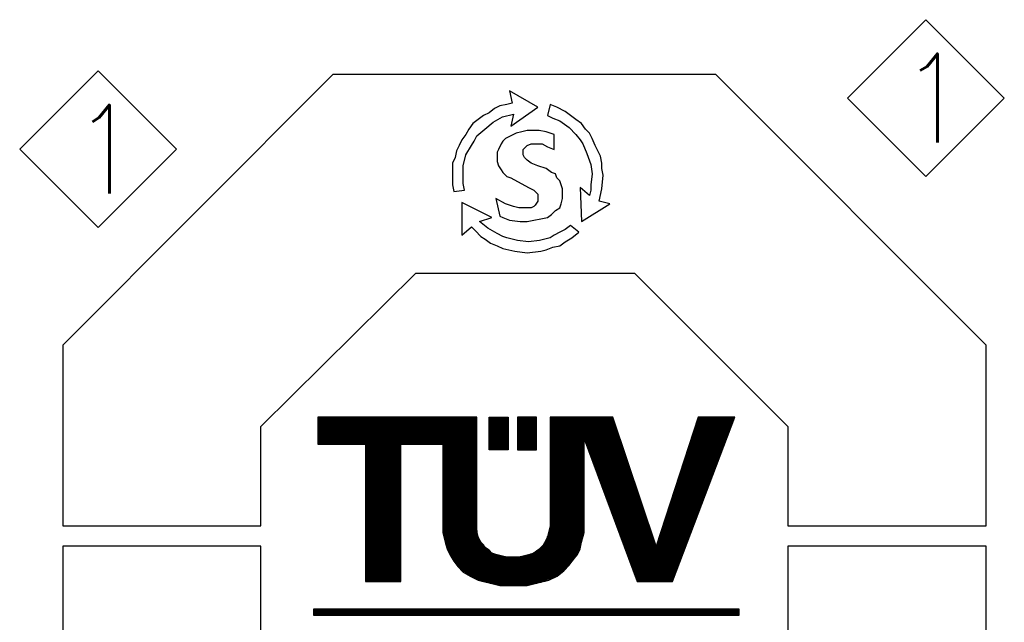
# Model space of a CAD drawing. Header units: millimetres. Extents: x 0 to 1733, y 0 to 1188.
# Tile 102 of 157: x 292 to 399, y 1041 to 1106. Entities that reach past the tile are written whole.
import ezdxf

# ---------------------------------------------------------------- set-up
doc = ezdxf.new("R2010")
doc.units = ezdxf.units.MM
doc.header["$LTSCALE"] = 0.727559
doc.layers.add('NoLayerName_001', color=7, linetype='Continuous')
doc.styles.get("Standard").update_dxf_attribs({"font": 'txt', "bigfont": 'extfont2'})

# ---------------------------------------------------------------- blocks, each defined once
blk = doc.blocks.new('ASM_0001')
at = {"color": 7, "linetype": 'Continuous', "lineweight": 13}
for p, q in [((-0.5, 0.5), (0, 1)), ((0.5, 0.5), (0, 1)), ((0, 0), (-0.5, 0.5)), ((0, 0), (0.5, 0.5))]:
    blk.add_line(p, q, dxfattribs=at)
at = {"color": 7, "linetype": 'Continuous', "lineweight": 13, "width": 0.9}
blk.add_text('1', height=0.5657, dxfattribs=at).set_placement((-0.1673, 0.2172))
blk = doc.blocks.new('*X75')
at = {"color": 7, "linetype": 'Continuous', "lineweight": 25}
for p, q in [((0, 0.142), (11.507, 0.142)), ((0, 0.114), (11.507, 0.114)), ((0, 0.085), (11.507, 0.085)), ((0, 0.057), (11.507, 0.057)), ((0, 0.028), (11.507, 0.028)), ((0, 0), (11.507, 0))]:
    blk.add_line(p, q, dxfattribs=at)
blk = doc.blocks.new('*X76')
at = {"color": 7, "linetype": 'Continuous', "lineweight": 25}
for p, q in [((0, 0.852), (0.515, 0.852)), ((0, 0.824), (0.515, 0.824)), ((0, 0.795), (0.515, 0.795)), ((0, 0.767), (0.515, 0.767)), ((0, 0.739), (0.515, 0.739)), ((0, 0.71), (0.515, 0.71)), ((0, 0.682), (0.515, 0.682)), ((0, 0.653), (0.515, 0.653)), ((0, 0.625), (0.515, 0.625)), ((0, 0.597), (0.515, 0.597)), ((0, 0.568), (0.515, 0.568)), ((0, 0.54), (0.515, 0.54)), ((0, 0.511), (0.515, 0.511)), ((0, 0.483), (0.515, 0.483)), ((0, 0.455), (0.515, 0.455)), ((0, 0.426), (0.515, 0.426)), ((0, 0.398), (0.515, 0.398)), ((0, 0.369), (0.515, 0.369)), ((0, 0.341), (0.515, 0.341)), ((0, 0.313), (0.515, 0.313)), ((0, 0.284), (0.515, 0.284)), ((0, 0.256), (0.515, 0.256)), ((0, 0.227), (0.515, 0.227)), ((0, 0.199), (0.515, 0.199)), ((0, 0.17), (0.515, 0.17)), ((0, 0.142), (0.515, 0.142)), ((0, 0.114), (0.515, 0.114)), ((0, 0.085), (0.515, 0.085)), ((0, 0.057), (0.515, 0.057)), ((0, 0.028), (0.515, 0.028)), ((0, 0), (0.515, 0))]:
    blk.add_line(p, q, dxfattribs=at)
blk = doc.blocks.new('*X77')
at = {"color": 7, "linetype": 'Continuous', "lineweight": 25}
for p, q in [((0, 0.852), (0.515, 0.852)), ((0, 0.824), (0.515, 0.824)), ((0, 0.795), (0.515, 0.795)), ((0, 0.767), (0.515, 0.767)), ((0, 0.739), (0.515, 0.739)), ((0, 0.71), (0.515, 0.71)), ((0, 0.682), (0.515, 0.682)), ((0, 0.653), (0.515, 0.653)), ((0, 0.625), (0.515, 0.625)), ((0, 0.597), (0.515, 0.597)), ((0, 0.568), (0.515, 0.568)), ((0, 0.54), (0.515, 0.54)), ((0, 0.511), (0.515, 0.511)), ((0, 0.483), (0.515, 0.483)), ((0, 0.455), (0.515, 0.455)), ((0, 0.426), (0.515, 0.426)), ((0, 0.398), (0.515, 0.398)), ((0, 0.369), (0.515, 0.369)), ((0, 0.341), (0.515, 0.341)), ((0, 0.313), (0.515, 0.313)), ((0, 0.284), (0.515, 0.284)), ((0, 0.256), (0.515, 0.256)), ((0, 0.227), (0.515, 0.227)), ((0, 0.199), (0.515, 0.199)), ((0, 0.17), (0.515, 0.17)), ((0, 0.142), (0.515, 0.142)), ((0, 0.114), (0.515, 0.114)), ((0, 0.085), (0.515, 0.085)), ((0, 0.057), (0.515, 0.057)), ((0, 0.028), (0.515, 0.028)), ((0, 0), (0.515, 0))]:
    blk.add_line(p, q, dxfattribs=at)
blk = doc.blocks.new('*X78')
at = {"color": 7, "linetype": 'Continuous', "lineweight": 25}
for p, q in [((0, 0.114), (4.301, 0.114)), ((0, 0.085), (4.301, 0.085)), ((0, 0.057), (4.301, 0.057)), ((0, 0.028), (4.301, 0.028)), ((6.287, 0.114), (7.979, 0.114)), ((6.287, 0.085), (7.989, 0.085)), ((6.287, 0.057), (7.999, 0.057)), ((6.287, 0.028), (8.008, 0.028)), ((10.265, 0.028), (11.253, 0.028)), ((10.274, 0.057), (11.264, 0.057)), ((10.283, 0.085), (11.274, 0.085)), ((10.293, 0.114), (11.285, 0.114)), ((10.256, 0), (11.242, 0))]:
    blk.add_line(p, q, dxfattribs=at)
blk = doc.blocks.new('*X79')
at = {"color": 7, "linetype": 'Continuous', "lineweight": 25}
for p, q in [((0, 1.165), (4.301, 1.165)), ((0, 1.136), (4.301, 1.136)), ((0, 1.108), (4.301, 1.108)), ((0, 1.08), (4.301, 1.08)), ((6.287, 1.165), (8.018, 1.165)), ((6.287, 1.136), (8.027, 1.136)), ((6.287, 1.108), (8.037, 1.108)), ((6.287, 1.08), (8.046, 1.08)), ((10.228, 1.08), (11.21, 1.08)), ((10.237, 1.108), (11.22, 1.108)), ((10.246, 1.136), (11.231, 1.136)), ((0, 1.051), (4.301, 1.051)), ((0, 1.023), (4.301, 1.023)), ((0, 0.994), (4.301, 0.994)), ((0, 0.966), (4.301, 0.966)), ((0, 0.937), (4.301, 0.937)), ((0, 0.909), (4.301, 0.909)), ((0, 0.881), (4.301, 0.881)), ((0, 0.852), (4.301, 0.852)), ((0, 0.824), (4.301, 0.824)), ((6.287, 1.051), (8.056, 1.051)), ((6.287, 1.023), (8.066, 1.023)), ((6.287, 0.994), (8.075, 0.994)), ((6.287, 0.966), (8.085, 0.966)), ((6.287, 0.937), (8.094, 0.937)), ((6.287, 0.909), (8.104, 0.909)), ((6.287, 0.881), (8.113, 0.881)), ((6.287, 0.852), (8.123, 0.852)), ((6.287, 0.824), (8.132, 0.824)), ((10.144, 0.824), (11.112, 0.824)), ((10.154, 0.852), (11.123, 0.852)), ((10.163, 0.881), (11.134, 0.881)), ((10.172, 0.909), (11.145, 0.909)), ((10.181, 0.937), (11.156, 0.937)), ((10.191, 0.966), (11.166, 0.966)), ((10.2, 0.994), (11.177, 0.994)), ((10.209, 1.023), (11.188, 1.023)), ((10.219, 1.051), (11.199, 1.051)), ((0, 0.795), (4.301, 0.795)), ((0, 0.767), (4.301, 0.767)), ((0, 0.739), (4.301, 0.739)), ((0, 0.71), (4.301, 0.71)), ((0, 0.682), (4.301, 0.682)), ((0, 0.653), (4.301, 0.653)), ((0, 0.625), (4.301, 0.625)), ((0, 0.597), (4.301, 0.597)), ((0, 0.568), (4.301, 0.568)), ((1.287, 0.54), (2.243, 0.54)), ((3.382, 0.54), (4.301, 0.54)), ((6.287, 0.795), (8.142, 0.795)), ((6.287, 0.767), (8.152, 0.767)), ((6.287, 0.739), (8.161, 0.739)), ((6.287, 0.71), (8.171, 0.71)), ((6.287, 0.682), (7.206, 0.682)), ((6.287, 0.653), (7.206, 0.653)), ((6.287, 0.625), (7.206, 0.625)), ((6.287, 0.597), (7.206, 0.597)), ((6.287, 0.568), (7.206, 0.568)), ((6.287, 0.54), (7.206, 0.54)), ((7.211, 0.682), (8.18, 0.682)), ((7.221, 0.653), (8.19, 0.653)), ((7.232, 0.625), (8.199, 0.625)), ((7.242, 0.597), (8.209, 0.597)), ((7.253, 0.568), (8.219, 0.568)), ((7.263, 0.54), (8.228, 0.54)), ((10.052, 0.54), (11.004, 0.54)), ((10.061, 0.568), (11.015, 0.568)), ((10.07, 0.597), (11.026, 0.597)), ((10.079, 0.625), (11.037, 0.625)), ((10.089, 0.653), (11.048, 0.653)), ((10.098, 0.682), (11.058, 0.682)), ((10.107, 0.71), (11.069, 0.71)), ((10.117, 0.739), (11.08, 0.739)), ((10.126, 0.767), (11.091, 0.767)), ((10.135, 0.795), (11.102, 0.795)), ((1.287, 0.511), (2.243, 0.511)), ((1.287, 0.483), (2.243, 0.483)), ((1.287, 0.455), (2.243, 0.455)), ((1.287, 0.426), (2.243, 0.426)), ((1.287, 0.398), (2.243, 0.398)), ((1.287, 0.369), (2.243, 0.369)), ((1.287, 0.341), (2.243, 0.341)), ((1.287, 0.312), (2.243, 0.312)), ((1.287, 0.284), (2.243, 0.284)), ((3.382, 0.511), (4.301, 0.511)), ((3.382, 0.483), (4.301, 0.483)), ((3.382, 0.455), (4.301, 0.455)), ((3.382, 0.426), (4.301, 0.426)), ((3.382, 0.398), (4.301, 0.398)), ((3.382, 0.369), (4.301, 0.369)), ((3.382, 0.341), (4.301, 0.341)), ((3.382, 0.312), (4.301, 0.312)), ((3.382, 0.284), (4.301, 0.284)), ((6.287, 0.511), (7.206, 0.511)), ((6.287, 0.483), (7.206, 0.483)), ((6.287, 0.455), (7.206, 0.455)), ((6.287, 0.426), (7.206, 0.426)), ((6.287, 0.398), (7.206, 0.398)), ((6.287, 0.369), (7.206, 0.369)), ((6.287, 0.341), (7.206, 0.341)), ((6.287, 0.312), (7.206, 0.312)), ((6.287, 0.284), (7.206, 0.284)), ((7.274, 0.511), (8.238, 0.511)), ((7.284, 0.483), (8.247, 0.483)), ((7.295, 0.455), (8.257, 0.455)), ((7.306, 0.426), (8.266, 0.426)), ((7.316, 0.398), (8.276, 0.398)), ((7.327, 0.369), (8.286, 0.369)), ((7.337, 0.341), (8.295, 0.341)), ((7.348, 0.312), (8.305, 0.312)), ((7.358, 0.284), (8.314, 0.284)), ((9.968, 0.284), (10.907, 0.284)), ((9.978, 0.312), (10.918, 0.312)), ((9.987, 0.341), (10.929, 0.341)), ((9.996, 0.369), (10.94, 0.369)), ((10.005, 0.398), (10.95, 0.398)), ((10.015, 0.426), (10.961, 0.426)), ((10.024, 0.455), (10.972, 0.455)), ((10.033, 0.483), (10.983, 0.483)), ((10.042, 0.511), (10.994, 0.511)), ((1.287, 0.256), (2.243, 0.256)), ((1.287, 0.227), (2.243, 0.227)), ((1.287, 0.199), (2.243, 0.199)), ((1.287, 0.17), (2.243, 0.17)), ((1.287, 0.142), (2.243, 0.142)), ((1.287, 0.114), (2.243, 0.114)), ((1.287, 0.085), (2.243, 0.085)), ((1.287, 0.057), (2.243, 0.057)), ((1.287, 0.028), (2.243, 0.028)), ((3.382, 0.256), (4.301, 0.256)), ((3.382, 0.227), (4.301, 0.227)), ((3.382, 0.199), (4.301, 0.199)), ((3.382, 0.17), (4.301, 0.17)), ((3.382, 0.142), (4.301, 0.142)), ((3.382, 0.114), (4.301, 0.114)), ((3.382, 0.085), (4.301, 0.085)), ((3.382, 0.057), (4.301, 0.057)), ((3.382, 0.028), (4.301, 0.028)), ((6.287, 0.256), (7.206, 0.256)), ((6.287, 0.227), (7.206, 0.227)), ((6.287, 0.199), (7.206, 0.199)), ((6.287, 0.17), (7.206, 0.17)), ((6.287, 0.142), (7.206, 0.142)), ((6.287, 0.114), (7.206, 0.114)), ((6.287, 0.085), (7.206, 0.085)), ((6.287, 0.057), (7.206, 0.057)), ((6.287, 0.028), (7.206, 0.028)), ((7.369, 0.256), (8.324, 0.256)), ((7.379, 0.227), (8.333, 0.227)), ((7.39, 0.199), (8.343, 0.199)), ((7.401, 0.17), (8.353, 0.17)), ((7.411, 0.142), (8.362, 0.142)), ((7.422, 0.114), (8.372, 0.114)), ((7.432, 0.085), (8.381, 0.085)), ((7.443, 0.057), (8.391, 0.057)), ((7.453, 0.028), (8.4, 0.028)), ((9.885, 0.028), (10.81, 0.028)), ((9.894, 0.057), (10.821, 0.057)), ((9.903, 0.085), (10.832, 0.085)), ((9.913, 0.114), (10.842, 0.114)), ((9.922, 0.142), (10.853, 0.142)), ((9.931, 0.17), (10.864, 0.17)), ((9.94, 0.199), (10.875, 0.199)), ((9.95, 0.227), (10.886, 0.227)), ((9.959, 0.256), (10.896, 0.256)), ((6.287, 0), (7.206, 0)), ((7.464, 0), (8.41, 0)), ((9.876, 0), (10.799, 0))]:
    blk.add_line(p, q, dxfattribs=at)
blk = doc.blocks.new('*X80')
at = {"color": 7, "linetype": 'Continuous', "lineweight": 25}
for p, q in [((0, 0.966), (0.956, 0.966)), ((0, 0.937), (0.956, 0.937)), ((0, 0.909), (0.956, 0.909)), ((0, 0.881), (0.956, 0.881)), ((0, 0.852), (0.956, 0.852)), ((0, 0.824), (0.956, 0.824)), ((2.096, 0.966), (3.015, 0.966)), ((2.096, 0.937), (3.015, 0.937)), ((2.096, 0.909), (3.015, 0.909)), ((2.096, 0.881), (3.015, 0.881)), ((2.096, 0.852), (3.015, 0.852)), ((2.096, 0.824), (3.015, 0.824)), ((5, 0.937), (5.919, 0.937)), ((5, 0.909), (5.919, 0.909)), ((5, 0.881), (5.919, 0.881)), ((5, 0.852), (5.919, 0.852)), ((5, 0.824), (5.919, 0.824)), ((6.188, 0.937), (7.133, 0.937)), ((6.198, 0.909), (7.142, 0.909)), ((6.209, 0.881), (7.152, 0.881)), ((6.219, 0.852), (7.162, 0.852)), ((6.23, 0.824), (7.171, 0.824)), ((8.542, 0.824), (9.458, 0.824)), ((8.552, 0.852), (9.469, 0.852)), ((8.561, 0.881), (9.48, 0.881)), ((8.57, 0.909), (9.491, 0.909)), ((8.58, 0.937), (9.502, 0.937)), ((0, 0.795), (0.956, 0.795)), ((0, 0.767), (0.956, 0.767)), ((0, 0.739), (0.956, 0.739)), ((0, 0.71), (0.956, 0.71)), ((0, 0.682), (0.956, 0.682)), ((0, 0.653), (0.956, 0.653)), ((0, 0.625), (0.956, 0.625)), ((0, 0.597), (0.956, 0.597)), ((0, 0.568), (0.956, 0.568)), ((0, 0.54), (0.956, 0.54)), ((2.096, 0.795), (3.015, 0.795)), ((2.096, 0.767), (3.015, 0.767)), ((2.096, 0.739), (3.015, 0.739)), ((2.096, 0.71), (3.015, 0.71)), ((2.096, 0.682), (3.015, 0.682)), ((2.096, 0.653), (3.015, 0.653)), ((2.096, 0.625), (3.015, 0.625)), ((2.096, 0.597), (3.015, 0.597)), ((2.096, 0.568), (3.015, 0.568)), ((2.096, 0.54), (3.015, 0.54)), ((5, 0.795), (5.919, 0.795)), ((5, 0.767), (5.919, 0.767)), ((5, 0.739), (5.919, 0.739)), ((5, 0.71), (5.919, 0.71)), ((5, 0.682), (5.919, 0.682)), ((5, 0.653), (5.919, 0.653)), ((5, 0.625), (5.919, 0.625)), ((5, 0.597), (5.919, 0.597)), ((5, 0.568), (5.919, 0.568)), ((5, 0.54), (5.919, 0.54)), ((6.24, 0.795), (7.181, 0.795)), ((6.251, 0.767), (7.19, 0.767)), ((6.261, 0.739), (7.2, 0.739)), ((6.272, 0.71), (7.209, 0.71)), ((6.283, 0.682), (7.219, 0.682)), ((6.293, 0.653), (7.229, 0.653)), ((6.304, 0.625), (7.238, 0.625)), ((6.314, 0.597), (7.248, 0.597)), ((6.325, 0.568), (7.257, 0.568)), ((6.335, 0.54), (7.267, 0.54)), ((8.45, 0.54), (9.35, 0.54)), ((8.459, 0.568), (9.361, 0.568)), ((8.468, 0.597), (9.372, 0.597)), ((8.478, 0.625), (9.383, 0.625)), ((8.487, 0.653), (9.394, 0.653)), ((8.496, 0.682), (9.404, 0.682)), ((8.505, 0.71), (9.415, 0.71)), ((8.515, 0.739), (9.426, 0.739)), ((8.524, 0.767), (9.437, 0.767)), ((8.533, 0.795), (9.448, 0.795)), ((0, 0.511), (0.956, 0.511)), ((0, 0.483), (0.956, 0.483)), ((0, 0.455), (0.956, 0.455)), ((0, 0.426), (0.956, 0.426)), ((0, 0.398), (0.956, 0.398)), ((0, 0.369), (0.956, 0.369)), ((0, 0.341), (0.956, 0.341)), ((0, 0.312), (0.956, 0.312)), ((0, 0.284), (0.956, 0.284)), ((2.096, 0.511), (3.015, 0.511)), ((2.096, 0.483), (3.015, 0.483)), ((2.096, 0.455), (3.015, 0.455)), ((2.096, 0.426), (3.015, 0.426)), ((2.096, 0.398), (3.015, 0.398)), ((2.096, 0.369), (3.015, 0.369)), ((2.096, 0.341), (3.015, 0.341)), ((2.096, 0.312), (3.015, 0.312)), ((2.096, 0.284), (3.015, 0.284)), ((5, 0.511), (5.919, 0.511)), ((5, 0.483), (5.919, 0.483)), ((5, 0.455), (5.919, 0.455)), ((5, 0.426), (5.919, 0.426)), ((5, 0.398), (5.919, 0.398)), ((5, 0.369), (5.919, 0.369)), ((5, 0.341), (5.919, 0.341)), ((5, 0.312), (5.919, 0.312)), ((5, 0.284), (5.919, 0.284)), ((6.346, 0.511), (7.276, 0.511)), ((6.356, 0.483), (7.286, 0.483)), ((6.367, 0.455), (7.295, 0.455)), ((6.378, 0.426), (7.305, 0.426)), ((6.388, 0.398), (7.315, 0.398)), ((6.399, 0.369), (7.324, 0.369)), ((6.409, 0.341), (7.334, 0.341)), ((6.42, 0.312), (7.343, 0.312)), ((6.43, 0.284), (7.353, 0.284)), ((8.366, 0.284), (9.253, 0.284)), ((8.376, 0.312), (9.264, 0.312)), ((8.385, 0.341), (9.275, 0.341)), ((8.394, 0.369), (9.286, 0.369)), ((8.403, 0.398), (9.296, 0.398)), ((8.413, 0.426), (9.307, 0.426)), ((8.422, 0.455), (9.318, 0.455)), ((8.431, 0.483), (9.329, 0.483)), ((8.44, 0.511), (9.34, 0.511)), ((0, 0.256), (0.956, 0.256)), ((0, 0.227), (0.956, 0.227)), ((0, 0.199), (0.956, 0.199)), ((0, 0.17), (0.956, 0.17)), ((0, 0.142), (0.956, 0.142)), ((0, 0.114), (0.956, 0.114)), ((0, 0.085), (0.956, 0.085)), ((0, 0.057), (0.956, 0.057)), ((0, 0.028), (0.956, 0.028)), ((2.096, 0.256), (3.015, 0.256)), ((2.096, 0.227), (3.015, 0.227)), ((2.096, 0.199), (3.015, 0.199)), ((2.096, 0.17), (3.015, 0.17)), ((2.096, 0.142), (3.015, 0.142)), ((2.096, 0.114), (3.015, 0.114)), ((2.096, 0.085), (3.015, 0.085)), ((2.096, 0.057), (3.015, 0.057)), ((2.096, 0.028), (3.015, 0.028)), ((5, 0.256), (5.919, 0.256)), ((5, 0.227), (5.919, 0.227)), ((5, 0.199), (5.919, 0.199)), ((5, 0.17), (5.919, 0.17)), ((5, 0.142), (5.919, 0.142)), ((5, 0.114), (5.919, 0.114)), ((5, 0.085), (5.919, 0.085)), ((5, 0.057), (5.919, 0.057)), ((5, 0.028), (5.919, 0.028)), ((6.441, 0.256), (7.362, 0.256)), ((6.451, 0.227), (7.372, 0.227)), ((6.462, 0.199), (7.382, 0.199)), ((6.473, 0.17), (7.391, 0.17)), ((6.483, 0.142), (7.401, 0.142)), ((6.494, 0.114), (7.41, 0.114)), ((6.504, 0.085), (7.42, 0.085)), ((6.515, 0.057), (7.429, 0.057)), ((6.525, 0.028), (7.439, 0.028)), ((8.283, 0.028), (9.156, 0.028)), ((8.292, 0.057), (9.167, 0.057)), ((8.301, 0.085), (9.178, 0.085)), ((8.311, 0.114), (9.188, 0.114)), ((8.32, 0.142), (9.199, 0.142)), ((8.329, 0.17), (9.21, 0.17)), ((8.338, 0.199), (9.221, 0.199)), ((8.348, 0.227), (9.232, 0.227)), ((8.357, 0.256), (9.242, 0.256)), ((8.274, 0), (9.145, 0))]:
    blk.add_line(p, q, dxfattribs=at)
blk = doc.blocks.new('*X81')
at = {"color": 7, "linetype": 'Continuous', "lineweight": 25}
for p, q in [((0, 0.937), (0.956, 0.937)), ((0, 0.909), (0.956, 0.909)), ((0, 0.881), (0.956, 0.881)), ((0, 0.852), (0.956, 0.852)), ((0, 0.824), (0.956, 0.824)), ((2.096, 0.937), (3.015, 0.937)), ((2.096, 0.909), (3.015, 0.909)), ((2.096, 0.881), (3.015, 0.881)), ((2.096, 0.852), (3.015, 0.852)), ((2.096, 0.824), (3.015, 0.824)), ((5, 0.937), (5.919, 0.937)), ((5, 0.909), (5.919, 0.909)), ((5, 0.881), (5.919, 0.881)), ((5, 0.852), (5.919, 0.852)), ((5, 0.824), (5.919, 0.824)), ((6.536, 0.937), (7.449, 0.937)), ((6.546, 0.909), (7.458, 0.909)), ((6.557, 0.881), (7.468, 0.881)), ((6.567, 0.852), (7.477, 0.852)), ((6.578, 0.824), (7.487, 0.824)), ((8.237, 0.824), (9.102, 0.824)), ((8.246, 0.852), (9.113, 0.852)), ((8.255, 0.881), (9.124, 0.881)), ((8.264, 0.909), (9.134, 0.909)), ((0, 0.795), (0.956, 0.795)), ((0, 0.767), (0.956, 0.767)), ((0, 0.739), (0.956, 0.739)), ((0, 0.71), (0.956, 0.71)), ((0, 0.682), (0.956, 0.682)), ((0, 0.653), (0.956, 0.653)), ((0, 0.625), (0.956, 0.625)), ((0, 0.597), (0.956, 0.597)), ((0, 0.568), (0.956, 0.568)), ((0, 0.54), (0.956, 0.54)), ((2.096, 0.795), (3.015, 0.795)), ((2.096, 0.767), (3.015, 0.767)), ((2.096, 0.739), (3.015, 0.739)), ((2.096, 0.71), (3.015, 0.71)), ((2.096, 0.682), (3.015, 0.682)), ((2.096, 0.653), (3.015, 0.653)), ((2.096, 0.625), (3.015, 0.625)), ((2.096, 0.597), (3.015, 0.597)), ((2.096, 0.568), (3.015, 0.568)), ((2.096, 0.54), (3.015, 0.54)), ((5, 0.795), (5.919, 0.795)), ((5, 0.767), (5.919, 0.767)), ((5, 0.739), (5.919, 0.739)), ((5, 0.71), (5.919, 0.71)), ((5, 0.682), (5.919, 0.682)), ((5, 0.653), (5.919, 0.653)), ((5, 0.625), (5.919, 0.625)), ((5, 0.597), (5.919, 0.597)), ((5, 0.568), (5.919, 0.568)), ((5, 0.54), (5.919, 0.54)), ((6.589, 0.795), (7.496, 0.795)), ((6.599, 0.767), (7.506, 0.767)), ((6.61, 0.739), (7.516, 0.739)), ((6.62, 0.71), (7.525, 0.71)), ((6.631, 0.682), (7.535, 0.682)), ((6.641, 0.653), (7.544, 0.653)), ((6.652, 0.625), (7.554, 0.625)), ((6.662, 0.597), (7.563, 0.597)), ((6.673, 0.568), (7.573, 0.568)), ((6.684, 0.54), (7.583, 0.54)), ((8.144, 0.54), (8.994, 0.54)), ((8.153, 0.568), (9.005, 0.568)), ((8.162, 0.597), (9.016, 0.597)), ((8.172, 0.625), (9.026, 0.625)), ((8.181, 0.653), (9.037, 0.653)), ((8.19, 0.682), (9.048, 0.682)), ((8.199, 0.71), (9.059, 0.71)), ((8.209, 0.739), (9.07, 0.739)), ((8.218, 0.767), (9.08, 0.767)), ((8.227, 0.795), (9.091, 0.795)), ((0, 0.511), (0.956, 0.511)), ((0, 0.483), (0.956, 0.483)), ((0, 0.455), (0.956, 0.455)), ((0, 0.426), (0.956, 0.426)), ((0, 0.398), (0.956, 0.398)), ((0, 0.369), (0.956, 0.369)), ((0, 0.341), (0.956, 0.341)), ((0, 0.312), (0.956, 0.312)), ((0, 0.284), (0.956, 0.284)), ((2.096, 0.511), (3.015, 0.511)), ((2.096, 0.483), (3.015, 0.483)), ((2.096, 0.455), (3.015, 0.455)), ((2.096, 0.426), (3.015, 0.426)), ((2.096, 0.398), (3.015, 0.398)), ((2.096, 0.369), (3.015, 0.369)), ((2.096, 0.341), (3.015, 0.341)), ((2.096, 0.312), (3.015, 0.312)), ((2.096, 0.284), (3.015, 0.284)), ((5, 0.511), (5.919, 0.511)), ((5, 0.483), (5.919, 0.483)), ((5, 0.455), (5.919, 0.455)), ((5, 0.426), (5.919, 0.426)), ((5, 0.398), (5.919, 0.398)), ((5, 0.369), (5.919, 0.369)), ((5, 0.341), (5.919, 0.341)), ((5, 0.312), (5.919, 0.312)), ((5, 0.284), (5.919, 0.284)), ((6.694, 0.511), (7.592, 0.511)), ((6.705, 0.483), (7.602, 0.483)), ((6.715, 0.455), (7.611, 0.455)), ((6.726, 0.426), (7.621, 0.426)), ((6.736, 0.398), (7.63, 0.398)), ((6.747, 0.369), (7.64, 0.369)), ((6.757, 0.341), (7.65, 0.341)), ((6.768, 0.312), (7.659, 0.312)), ((6.779, 0.284), (7.669, 0.284)), ((8.06, 0.284), (8.897, 0.284)), ((8.07, 0.312), (8.908, 0.312)), ((8.079, 0.341), (8.918, 0.341)), ((8.088, 0.369), (8.929, 0.369)), ((8.097, 0.398), (8.94, 0.398)), ((8.107, 0.426), (8.951, 0.426)), ((8.116, 0.455), (8.962, 0.455)), ((8.125, 0.483), (8.972, 0.483)), ((8.135, 0.511), (8.983, 0.511)), ((0, 0.256), (0.956, 0.256)), ((0, 0.227), (0.956, 0.227)), ((0, 0.199), (0.956, 0.199)), ((0, 0.17), (0.956, 0.17)), ((0, 0.142), (0.956, 0.142)), ((0, 0.114), (0.956, 0.114)), ((0, 0.085), (0.956, 0.085)), ((0, 0.057), (0.956, 0.057)), ((0, 0.028), (0.956, 0.028)), ((2.096, 0.256), (3.015, 0.256)), ((2.096, 0.227), (3.017, 0.227)), ((2.096, 0.199), (3.02, 0.199)), ((2.096, 0.17), (3.023, 0.17)), ((2.096, 0.142), (3.026, 0.142)), ((2.096, 0.114), (3.029, 0.114)), ((2.096, 0.085), (3.033, 0.085)), ((2.097, 0.057), (3.036, 0.057)), ((2.104, 0.028), (3.039, 0.028)), ((4.946, 0.028), (5.91, 0.028)), ((4.953, 0.057), (5.918, 0.057)), ((4.96, 0.085), (5.919, 0.085)), ((4.967, 0.114), (5.919, 0.114)), ((4.974, 0.142), (5.919, 0.142)), ((4.981, 0.17), (5.919, 0.17)), ((4.988, 0.199), (5.919, 0.199)), ((4.996, 0.227), (5.919, 0.227)), ((5, 0.256), (5.919, 0.256)), ((6.789, 0.256), (7.678, 0.256)), ((6.8, 0.227), (7.688, 0.227)), ((6.81, 0.199), (7.697, 0.199)), ((6.821, 0.17), (7.707, 0.17)), ((6.831, 0.142), (7.717, 0.142)), ((6.842, 0.114), (7.726, 0.114)), ((6.852, 0.085), (7.736, 0.085)), ((6.863, 0.057), (7.745, 0.057)), ((6.873, 0.028), (7.755, 0.028)), ((7.977, 0.028), (8.8, 0.028)), ((7.986, 0.057), (8.81, 0.057)), ((7.995, 0.085), (8.821, 0.085)), ((8.005, 0.114), (8.832, 0.114)), ((8.014, 0.142), (8.843, 0.142)), ((8.023, 0.17), (8.854, 0.17)), ((8.033, 0.199), (8.864, 0.199)), ((8.042, 0.227), (8.875, 0.227)), ((8.051, 0.256), (8.886, 0.256)), ((2.111, 0), (3.042, 0)), ((4.936, 0), (5.902, 0)), ((6.884, 0), (7.764, 0)), ((7.968, 0), (8.789, 0))]:
    blk.add_line(p, q, dxfattribs=at)
blk = doc.blocks.new('*X82')
at = {"color": 7, "linetype": 'Continuous', "lineweight": 25}
for p, q in [((0, 1.364), (0.956, 1.364)), ((0, 1.335), (0.956, 1.335)), ((2.118, 1.335), (3.048, 1.335)), ((4.925, 1.335), (5.894, 1.335)), ((6.895, 1.335), (7.774, 1.335)), ((7.958, 1.335), (8.778, 1.335)), ((0, 1.307), (0.956, 1.307)), ((0, 1.278), (0.956, 1.278)), ((0, 1.25), (0.956, 1.25)), ((0, 1.222), (0.956, 1.222)), ((0, 1.193), (0.956, 1.193)), ((0, 1.165), (0.956, 1.165)), ((0, 1.136), (0.956, 1.136)), ((0, 1.108), (0.956, 1.108)), ((0, 1.08), (0.956, 1.08)), ((2.125, 1.307), (3.06, 1.307)), ((2.132, 1.278), (3.073, 1.278)), ((2.139, 1.25), (3.085, 1.25)), ((2.146, 1.222), (3.099, 1.222)), ((2.153, 1.193), (3.119, 1.193)), ((2.161, 1.165), (3.14, 1.165)), ((2.168, 1.136), (3.16, 1.136)), ((2.175, 1.108), (3.181, 1.108)), ((2.182, 1.08), (3.201, 1.08)), ((4.787, 1.08), (5.829, 1.08)), ((4.806, 1.108), (5.835, 1.108)), ((4.825, 1.136), (5.84, 1.136)), ((4.844, 1.165), (5.846, 1.165)), ((4.862, 1.193), (5.853, 1.193)), ((4.879, 1.222), (5.861, 1.222)), ((4.891, 1.25), (5.869, 1.25)), ((4.902, 1.278), (5.877, 1.278)), ((4.913, 1.307), (5.885, 1.307)), ((6.905, 1.307), (7.784, 1.307)), ((6.916, 1.278), (7.793, 1.278)), ((6.926, 1.25), (7.803, 1.25)), ((6.937, 1.222), (7.812, 1.222)), ((6.947, 1.193), (7.822, 1.193)), ((6.958, 1.165), (7.831, 1.165)), ((6.968, 1.136), (7.841, 1.136)), ((6.979, 1.108), (7.851, 1.108)), ((6.99, 1.08), (7.86, 1.08)), ((7.875, 1.08), (8.681, 1.08)), ((7.884, 1.108), (8.692, 1.108)), ((7.894, 1.136), (8.702, 1.136)), ((7.903, 1.165), (8.713, 1.165)), ((7.912, 1.193), (8.724, 1.193)), ((7.921, 1.222), (8.735, 1.222)), ((7.931, 1.25), (8.746, 1.25)), ((7.94, 1.278), (8.756, 1.278)), ((7.949, 1.307), (8.767, 1.307)), ((0, 1.051), (0.956, 1.051)), ((0, 1.023), (0.956, 1.023)), ((0, 0.994), (0.956, 0.994)), ((0, 0.966), (0.956, 0.966)), ((0, 0.938), (0.956, 0.938)), ((0, 0.909), (0.956, 0.909)), ((0, 0.881), (0.956, 0.881)), ((0, 0.852), (0.956, 0.852)), ((0, 0.824), (0.956, 0.824)), ((2.189, 1.051), (3.225, 1.051)), ((2.197, 1.023), (3.257, 1.023)), ((2.21, 0.994), (3.289, 0.994)), ((2.223, 0.966), (3.321, 0.966)), ((2.236, 0.938), (3.352, 0.938)), ((2.249, 0.909), (3.387, 0.909)), ((2.262, 0.881), (3.43, 0.881)), ((2.275, 0.852), (3.485, 0.852)), ((2.288, 0.824), (3.582, 0.824)), ((4.39, 0.824), (5.72, 0.824)), ((4.463, 0.852), (5.734, 0.852)), ((4.535, 0.881), (5.747, 0.881)), ((4.608, 0.909), (5.761, 0.909)), ((4.646, 0.938), (5.775, 0.938)), ((4.679, 0.966), (5.788, 0.966)), ((4.711, 0.994), (5.802, 0.994)), ((4.743, 1.023), (5.816, 1.023)), ((4.768, 1.051), (5.823, 1.051)), ((7, 1.051), (8.67, 1.051)), ((7.011, 1.023), (8.659, 1.023)), ((7.021, 0.994), (8.648, 0.994)), ((7.032, 0.966), (8.638, 0.966)), ((7.042, 0.938), (8.627, 0.938)), ((7.053, 0.909), (8.616, 0.909)), ((7.063, 0.881), (8.605, 0.881)), ((7.074, 0.852), (8.594, 0.852)), ((7.085, 0.824), (8.584, 0.824)), ((0, 0.795), (0.956, 0.795)), ((0, 0.767), (0.956, 0.767)), ((0, 0.739), (0.956, 0.739)), ((0, 0.71), (0.956, 0.71)), ((0, 0.682), (0.956, 0.682)), ((0, 0.653), (0.956, 0.653)), ((0, 0.625), (0.956, 0.625)), ((0, 0.597), (0.956, 0.597)), ((0, 0.568), (0.956, 0.568)), ((0, 0.54), (0.956, 0.54)), ((2.305, 0.795), (3.694, 0.795)), ((2.323, 0.767), (3.807, 0.767)), ((2.341, 0.739), (5.662, 0.739)), ((2.359, 0.71), (5.641, 0.71)), ((2.377, 0.682), (5.619, 0.682)), ((2.396, 0.653), (5.598, 0.653)), ((2.414, 0.625), (5.577, 0.625)), ((2.432, 0.597), (5.555, 0.597)), ((2.457, 0.568), (5.531, 0.568)), ((2.481, 0.54), (5.503, 0.54)), ((4.114, 0.767), (5.683, 0.767)), ((4.284, 0.795), (5.705, 0.795)), ((7.095, 0.795), (8.573, 0.795)), ((7.106, 0.767), (8.562, 0.767)), ((7.116, 0.739), (8.551, 0.739)), ((7.127, 0.71), (8.54, 0.71)), ((7.137, 0.682), (8.53, 0.682)), ((7.148, 0.653), (8.519, 0.653)), ((7.158, 0.625), (8.508, 0.625)), ((7.169, 0.597), (8.497, 0.597)), ((7.179, 0.568), (8.486, 0.568)), ((7.19, 0.54), (8.476, 0.54)), ((0, 0.511), (0.956, 0.511)), ((0, 0.483), (0.956, 0.483)), ((0, 0.455), (0.956, 0.455)), ((0, 0.426), (0.956, 0.426)), ((0, 0.398), (0.956, 0.398)), ((0, 0.369), (0.956, 0.369)), ((0, 0.341), (0.956, 0.341)), ((0, 0.313), (0.956, 0.313)), ((0, 0.284), (0.956, 0.284)), ((2.506, 0.511), (5.476, 0.511)), ((2.531, 0.483), (5.449, 0.483)), ((2.556, 0.455), (5.421, 0.455)), ((2.581, 0.426), (5.394, 0.426)), ((2.615, 0.398), (5.366, 0.398)), ((2.656, 0.369), (5.335, 0.369)), ((2.696, 0.341), (5.298, 0.341)), ((2.736, 0.313), (5.261, 0.313)), ((2.776, 0.284), (5.224, 0.284)), ((7.201, 0.511), (8.465, 0.511)), ((7.211, 0.483), (8.454, 0.483)), ((7.222, 0.455), (8.443, 0.455)), ((7.232, 0.426), (8.432, 0.426)), ((7.243, 0.398), (8.422, 0.398)), ((7.253, 0.369), (8.411, 0.369)), ((7.264, 0.341), (8.4, 0.341)), ((7.274, 0.313), (8.389, 0.313)), ((7.285, 0.284), (8.378, 0.284)), ((0, 0.256), (0.956, 0.256)), ((0, 0.227), (0.956, 0.227)), ((0, 0.199), (0.956, 0.199)), ((0, 0.17), (0.956, 0.17)), ((0, 0.142), (0.956, 0.142)), ((0, 0.114), (0.956, 0.114)), ((2.822, 0.256), (5.188, 0.256)), ((2.882, 0.227), (5.137, 0.227)), ((2.943, 0.199), (5.068, 0.199)), ((3.003, 0.17), (4.999, 0.17)), ((3.064, 0.142), (4.93, 0.142)), ((3.149, 0.114), (4.862, 0.114)), ((3.262, 0.085), (4.752, 0.085)), ((3.376, 0.057), (4.639, 0.057)), ((3.499, 0.028), (4.525, 0.028)), ((3.632, 0), (4.053, 0)), ((7.296, 0.256), (8.368, 0.256)), ((7.306, 0.227), (8.357, 0.227)), ((7.317, 0.199), (8.346, 0.199)), ((7.327, 0.17), (8.335, 0.17)), ((7.338, 0.142), (8.324, 0.142)), ((7.348, 0.114), (8.314, 0.114))]:
    blk.add_line(p, q, dxfattribs=at)
blk = doc.blocks.new('ETC_0034')
at = {"color": 7, "linetype": 'Continuous', "lineweight": 25}
for p, q in [((1.103, 0.404), (1.14, 0.368)), ((1.14, 0.368), (1.14, 0.294)), ((1.14, 0.294), (1.14, 0.184)), ((0.257, 0.11), (0, 0.257)), ((0.478, 0.037), (0.257, 0.11)), ((0.625, 0), (0.478, 0.037)), ((1.029, 0.037), (0.956, 0)), ((1.066, 0.074), (1.029, 0.037)), ((1.14, 0.184), (1.066, 0.074)), ((0.772, 0), (0.625, 0)), ((0.882, 0), (0.772, 0)), ((0.956, 0), (0.882, 0))]:
    blk.add_line(p, q, dxfattribs=at)
blk = doc.blocks.new('ETC_0035')
at = {"color": 7, "linetype": 'Continuous', "lineweight": 25}
for p, q in [((0.699, 2.426), (0.551, 2.39)), ((0.846, 2.463), (0.699, 2.426)), ((0.956, 2.463), (0.846, 2.463)), ((1.176, 2.463), (0.956, 2.463)), ((1.36, 2.426), (1.176, 2.463)), ((1.581, 2.353), (1.36, 2.426)), ((0.184, 2.169), (0.147, 2.096)), ((0.257, 2.243), (0.184, 2.169)), ((0.404, 2.316), (0.257, 2.243)), ((0.551, 2.39), (0.404, 2.316)), ((1.581, 1.949), (1.581, 2.353)), ((0.074, 1.949), (0.037, 1.875)), ((0.037, 1.875), (0.037, 1.801)), ((0.147, 2.096), (0.074, 1.949)), ((0.735, 1.949), (0.772, 1.985)), ((0.735, 1.875), (0.735, 1.949)), ((0.735, 1.801), (0.735, 1.875)), ((0.772, 1.985), (0.846, 2.059)), ((0.846, 2.059), (0.956, 2.096)), ((0.956, 2.096), (1.066, 2.096)), ((1.066, 2.096), (1.25, 2.096)), ((1.25, 2.096), (1.397, 2.022)), ((1.397, 2.022), (1.581, 1.949)), ((0.037, 1.801), (0.037, 1.618)), ((0.037, 1.618), (0.074, 1.507)), ((0.772, 1.728), (0.735, 1.801)), ((0.846, 1.654), (0.772, 1.728)), ((0.956, 1.581), (0.846, 1.654)), ((0.074, 1.507), (0.147, 1.397)), ((0.147, 1.397), (0.184, 1.324)), ((1.14, 1.507), (0.956, 1.581)), ((1.36, 1.434), (1.14, 1.507)), ((1.507, 1.324), (1.36, 1.434)), ((0.184, 1.324), (0.257, 1.25)), ((0.257, 1.25), (0.294, 1.213)), ((0.294, 1.213), (0.404, 1.176)), ((0.404, 1.176), (0.882, 0.919)), ((1.618, 1.287), (1.507, 1.324)), ((1.654, 1.176), (1.618, 1.287)), ((1.728, 1.103), (1.654, 1.176)), ((1.765, 0.993), (1.728, 1.103)), ((0.882, 0.919), (1.029, 0.846)), ((1.029, 0.846), (1.066, 0.809)), ((1.066, 0.809), (1.103, 0.772)), ((1.801, 0.882), (1.765, 0.993)), ((1.801, 0.735), (1.801, 0.882)), ((0, 0.625), (0.11, 0.147)), ((1.765, 0.478), (1.801, 0.625)), ((1.801, 0.625), (1.801, 0.735)), ((1.507, 0.184), (1.618, 0.294)), ((1.618, 0.294), (1.728, 0.368)), ((1.728, 0.368), (1.765, 0.478)), ((0.11, 0.147), (0.184, 0.11)), ((0.184, 0.11), (0.368, 0.037)), ((0.368, 0.037), (0.662, 0)), ((0.846, 0), (1.029, 0.037)), ((1.029, 0.037), (1.213, 0.074)), ((1.213, 0.074), (1.397, 0.11)), ((1.397, 0.11), (1.507, 0.184)), ((0.662, 0), (0.846, 0))]:
    blk.add_line(p, q, dxfattribs=at)
blk = doc.blocks.new('ETC_0036')
at = {"color": 7, "linetype": 'Continuous', "lineweight": 25}
for p, q in [((2.316, 2.279), (1.544, 2.721)), ((1.544, 2.721), (1.618, 2.39)), ((1.14, 2.243), (0.993, 2.132)), ((1.287, 2.316), (1.14, 2.243)), ((1.471, 2.353), (1.287, 2.316)), ((1.618, 2.39), (1.471, 2.353)), ((1.581, 1.765), (2.316, 2.279)), ((0.699, 1.949), (0.551, 1.838)), ((0.846, 2.059), (0.699, 1.949)), ((0.993, 2.132), (0.846, 2.059)), ((0.882, 1.691), (1.103, 1.875)), ((1.103, 1.875), (1.36, 2.022)), ((1.36, 2.022), (1.654, 2.096)), ((1.654, 2.096), (1.581, 1.765)), ((0.441, 1.691), (0.368, 1.544)), ((0.551, 1.838), (0.441, 1.691)), ((0.662, 1.507), (0.882, 1.691)), ((0.257, 1.397), (0.184, 1.25)), ((0.368, 1.544), (0.257, 1.397)), ((0.515, 1.25), (0.588, 1.36)), ((0.588, 1.36), (0.662, 1.507)), ((0.11, 1.103), (0.074, 0.919)), ((0.184, 1.25), (0.11, 1.103)), ((0.368, 0.993), (0.515, 1.25)), ((0.074, 0.919), (0, 0.772)), ((0.294, 0.699), (0.368, 0.993)), ((0, 0.772), (0, 0.404)), ((0.294, 0.404), (0.294, 0.699)), ((0, 0.404), (0, 0.184)), ((0.294, 0.221), (0.294, 0.404)), ((0, 0.184), (0.037, 0)), ((0.037, 0), (0.331, 0.037)), ((0.331, 0.037), (0.294, 0.221))]:
    blk.add_line(p, q, dxfattribs=at)
blk = doc.blocks.new('ETC_0037')
at = {"color": 7, "linetype": 'Continuous', "lineweight": 25}
for p, q in [((0.074, 3.162), (0, 2.868)), ((0.257, 3.088), (0.074, 3.162)), ((0.478, 2.978), (0.257, 3.088)), ((0.772, 2.757), (0.478, 2.978)), ((0, 2.868), (0.147, 2.794)), ((0.147, 2.794), (0.331, 2.721)), ((0.331, 2.721), (0.588, 2.537)), ((0.919, 2.647), (0.772, 2.757)), ((0.588, 2.537), (0.772, 2.353)), ((1.029, 2.5), (0.919, 2.647)), ((1.14, 2.39), (1.029, 2.5)), ((0.772, 2.353), (0.882, 2.206)), ((0.882, 2.206), (0.956, 2.096)), ((1.213, 2.243), (1.14, 2.39)), ((1.287, 2.059), (1.213, 2.243)), ((0.956, 2.096), (1.066, 1.838)), ((1.36, 1.912), (1.287, 2.059)), ((1.434, 1.765), (1.36, 1.912)), ((1.066, 1.838), (1.176, 1.544)), ((1.471, 1.581), (1.434, 1.765)), ((1.176, 1.544), (1.213, 1.287)), ((1.471, 1.434), (1.471, 1.581)), ((1.507, 1.25), (1.471, 1.434)), ((1.213, 1.287), (1.176, 0.993)), ((1.471, 0.882), (1.507, 1.25)), ((1.14, 0.699), (0.882, 0.919)), ((0.882, 0.919), (0.919, 0)), ((1.176, 0.846), (1.14, 0.699)), ((1.176, 0.993), (1.176, 0.846)), ((1.397, 0.551), (1.471, 0.882)), ((1.691, 0.478), (1.397, 0.551)), ((0.919, 0), (1.691, 0.478))]:
    blk.add_line(p, q, dxfattribs=at)
blk = doc.blocks.new('ETC_0038')
at = {"color": 7, "linetype": 'Continuous', "lineweight": 25}
for p, q in [((0.809, 0.956), (0, 1.36)), ((0, 1.36), (0, 0.478)), ((0.478, 0.846), (0.809, 0.956)), ((0.699, 0.662), (0.478, 0.846)), ((0, 0.478), (0.257, 0.699)), ((0.257, 0.699), (0.368, 0.588)), ((0.368, 0.588), (0.515, 0.441)), ((0.956, 0.515), (0.699, 0.662)), ((2.647, 0.551), (2.5, 0.478)), ((2.794, 0.625), (2.647, 0.551)), ((2.941, 0.735), (2.794, 0.625)), ((3.162, 0.551), (2.941, 0.735)), ((2.978, 0.404), (3.162, 0.551)), ((0.515, 0.441), (0.625, 0.368)), ((0.625, 0.368), (0.772, 0.257)), ((1.103, 0.441), (0.956, 0.515)), ((1.213, 0.404), (1.103, 0.441)), ((1.507, 0.331), (1.213, 0.404)), ((1.801, 0.294), (1.507, 0.331)), ((2.096, 0.331), (1.801, 0.294)), ((2.243, 0.368), (2.096, 0.331)), ((2.39, 0.404), (2.243, 0.368)), ((2.5, 0.478), (2.39, 0.404)), ((2.647, 0.184), (2.794, 0.294)), ((2.794, 0.294), (2.978, 0.404)), ((0.772, 0.257), (0.956, 0.184)), ((0.956, 0.184), (1.103, 0.11)), ((1.103, 0.11), (1.434, 0.037)), ((1.434, 0.037), (1.765, 0)), ((1.765, 0), (2.132, 0.037)), ((2.132, 0.037), (2.279, 0.074)), ((2.279, 0.074), (2.463, 0.147)), ((2.463, 0.147), (2.647, 0.184))]:
    blk.add_line(p, q, dxfattribs=at)
blk = doc.blocks.new('ETC_0039')
at = {"color": 7, "linetype": 'Continuous', "lineweight": 25}
for p, q in [((0, 0.184), (11.507, 0.184)), ((0, 0), (0, 0.184)), ((11.507, 0), (0, 0)), ((11.507, 0.184), (11.507, 0))]:
    blk.add_line(p, q, dxfattribs=at)
blk = doc.blocks.new('ETC_0040')
at = {"color": 7, "linetype": 'Continuous', "lineweight": 25}
for p, q in [((2.794, 0), (4.485, 4.449)), ((4.485, 4.449), (3.493, 4.449)), ((0.404, 1.581), (0.404, 3.86)), ((0.404, 3.86), (1.838, 0)), ((0.404, 1.507), (0.404, 1.581)), ((0.404, 1.324), (0.404, 1.507)), ((0.331, 1.066), (0.404, 1.324)), ((0.221, 0.735), (0.294, 0.882)), ((0.294, 0.882), (0.331, 1.066)), ((0, 0.441), (0.11, 0.588)), ((0.11, 0.588), (0.221, 0.735)), ((1.838, 0), (2.794, 0))]:
    blk.add_line(p, q, dxfattribs=at)
blk = doc.blocks.new('ETC_0041')
at = {"color": 7, "linetype": 'Continuous', "lineweight": 25}
for p, q in [((4.301, 4.559), (0, 4.559)), ((0, 4.559), (0, 3.824)), ((4.301, 1.618), (4.301, 4.559)), ((7.978, 4.559), (6.287, 4.559)), ((6.287, 4.559), (6.287, 1.618)), ((9.154, 1.066), (7.978, 4.559)), ((10.294, 4.559), (9.154, 1.066)), ((0, 3.824), (1.287, 3.824)), ((1.287, 3.824), (1.287, 0.11)), ((2.243, 0.11), (2.243, 3.824)), ((2.243, 3.824), (3.382, 3.824)), ((3.382, 3.824), (3.382, 1.691)), ((3.382, 1.691), (3.382, 1.618)), ((3.382, 1.618), (3.382, 1.434)), ((4.301, 1.471), (4.301, 1.618)), ((6.287, 1.618), (6.25, 1.471)), ((3.382, 1.434), (3.456, 1.14)), ((4.338, 1.324), (4.301, 1.471)), ((6.25, 1.471), (6.213, 1.324)), ((3.456, 1.14), (3.493, 0.993)), ((4.412, 1.176), (4.338, 1.324)), ((4.485, 1.103), (4.412, 1.176)), ((4.522, 1.029), (4.485, 1.103)), ((6.103, 1.103), (6.029, 1.029)), ((6.14, 1.176), (6.103, 1.103)), ((6.213, 1.324), (6.14, 1.176)), ((3.493, 0.993), (3.566, 0.846)), ((3.566, 0.846), (3.676, 0.662)), ((4.632, 0.956), (4.522, 1.029)), ((4.706, 0.882), (4.632, 0.956)), ((4.816, 0.846), (4.706, 0.882)), ((4.963, 0.809), (4.816, 0.846)), ((5.11, 0.772), (4.963, 0.809)), ((5.588, 0.809), (5.441, 0.772)), ((5.735, 0.846), (5.588, 0.809)), ((5.846, 0.882), (5.735, 0.846)), ((5.956, 0.956), (5.846, 0.882)), ((6.029, 1.029), (5.956, 0.956)), ((3.676, 0.662), (3.787, 0.515)), ((5.294, 0.772), (5.11, 0.772)), ((5.441, 0.772), (5.294, 0.772)), ((6.654, 0.404), (6.801, 0.551)), ((3.787, 0.515), (3.934, 0.368)), ((3.934, 0.368), (4.118, 0.257)), ((6.471, 0.257), (6.654, 0.404)), ((1.287, 0.11), (2.243, 0.11)), ((4.118, 0.257), (4.338, 0.147)), ((4.338, 0.147), (4.485, 0.11)), ((4.485, 0.11), (4.632, 0.074)), ((4.632, 0.074), (4.779, 0.037)), ((4.779, 0.037), (4.926, 0)), ((4.926, 0), (5.257, 0)), ((5.257, 0), (5.294, 0)), ((5.294, 0), (5.662, 0)), ((5.662, 0), (5.809, 0.037)), ((5.809, 0.037), (5.956, 0.074)), ((5.956, 0.074), (6.25, 0.147)), ((6.25, 0.147), (6.471, 0.257))]:
    blk.add_line(p, q, dxfattribs=at)
blk = doc.blocks.new('ETC_0042')
at = {"color": 7, "linetype": 'Continuous', "lineweight": 25}
for p, q in [((0.515, 0.882), (0, 0.882)), ((0, 0.882), (0, 0)), ((0.515, 0), (0.515, 0.882)), ((0, 0), (0.515, 0))]:
    blk.add_line(p, q, dxfattribs=at)
blk = doc.blocks.new('ETC_0043')
at = {"color": 7, "linetype": 'Continuous', "lineweight": 25}
for p, q in [((0, 0), (0, 0.882)), ((0, 0.882), (0.515, 0.882)), ((0.515, 0.882), (0.515, 0)), ((0.515, 0), (0, 0))]:
    blk.add_line(p, q, dxfattribs=at)
blk = doc.blocks.new('ETC_0044')
at = {"color": 7, "linetype": 'Continuous', "lineweight": 25}
for p, q in [((5.368, 12.243), (0, 12.243)), ((0, 12.243), (0, 7.316)), ((5.368, 9.559), (5.368, 12.243)), ((19.632, 12.243), (19.632, 9.559)), ((25, 12.243), (19.632, 12.243)), ((25, 7.316), (25, 12.243)), ((9.559, 5.368), (5.368, 9.559)), ((19.632, 9.559), (15.478, 5.368)), ((0, 7.316), (7.316, 0)), ((17.684, 0), (25, 7.316)), ((15.478, 5.368), (9.559, 5.368)), ((7.316, 0), (17.684, 0))]:
    blk.add_line(p, q, dxfattribs=at)
blk = doc.blocks.new('ETC_0045')
at = {"color": 7, "linetype": 'Continuous', "lineweight": 25}
for p, q in [((7.316, 12.206), (0, 4.89)), ((17.684, 12.206), (7.316, 12.206)), ((25, 4.89), (17.684, 12.206)), ((5.368, 2.684), (9.559, 6.838)), ((9.559, 6.838), (15.478, 6.838)), ((15.478, 6.838), (19.632, 2.684)), ((0, 4.89), (0, 0)), ((25, 0), (25, 4.89)), ((5.368, 0), (5.368, 2.684)), ((19.632, 2.684), (19.632, 0)), ((0, 0), (5.368, 0)), ((19.632, 0), (25, 0))]:
    blk.add_line(p, q, dxfattribs=at)
blk = doc.blocks.new('JZB_0004')
for name, p in [('ETC_0045', (0, 12.794)), ('ETC_0036', (10.551, 21.838)), ('ETC_0037', (13.125, 21.029)), ('ETC_0035', (11.728, 21.029)), ('ETC_0034', (11.728, 21.397)), ('ETC_0038', (10.809, 20.184)), ('ETC_0041', (6.912, 11.176)), ('*X78', (6.912, 15.617)), ('ETC_0043', (11.544, 14.853)), ('*X77', (11.544, 14.879)), ('ETC_0042', (12.316, 14.853)), ('*X76', (12.316, 14.879)), ('ETC_0040', (13.713, 11.287)), ('*X79', (6.912, 14.453)), ('*X80', (8.199, 13.487)), ('*X81', (8.199, 12.549)), ('*X82', (8.199, 11.186)), ('ETC_0044', (0, 0)), ('ETC_0039', (6.801, 10.368)), ('*X75', (6.801, 10.39))]:
    blk.add_blockref(name, p)

msp = doc.modelspace()

# ---------------------------------------------------------------- block references
at = {"layer": 'NoLayerName_001', "color": 7, "linetype": 'Continuous', "lineweight": 25, "xscale": 16.9704, "yscale": 16.9704, "zscale": 16.9704}
for p in [(390.15634155, 1089.36096191), (300.50018311, 1083.83154297)]:
    msp.add_blockref('ASM_0001', p, dxfattribs=at)
at = {"layer": 'NoLayerName_001', "xscale": 4, "yscale": 4, "zscale": 4}
msp.add_blockref('JZB_0004', (296.67007446, 1000.38464355), dxfattribs=at)

doc.saveas('drawing.dxf')
